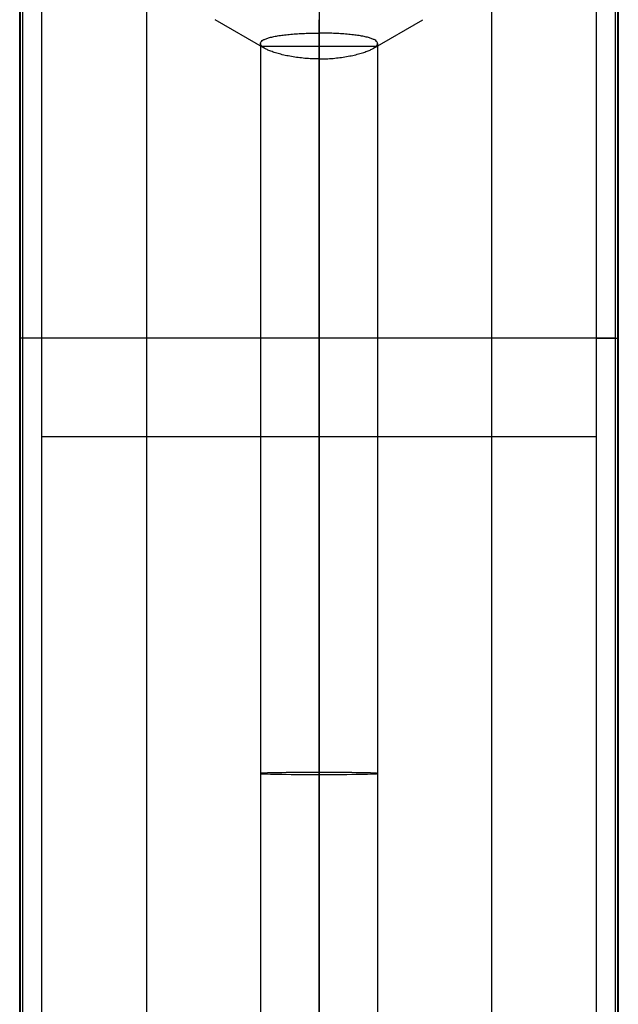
# Model space of a CAD drawing. Header units: centimetres. Extents: x -4 to 4, y -21.1 to 0.5.
# Tile 255 of 256: x -2 to 2, y -14.3 to -7.6. Entities that reach past the tile are written whole.
import ezdxf

# ---------------------------------------------------------------- set-up
doc = ezdxf.new("R2010")
doc.units = ezdxf.units.CM
doc.layers.add('Default', color=7, linetype='Continuous', true_color=0x000000)

msp = doc.modelspace()

# ---------------------------------------------------------------- linework, layer by layer
at = {"layer": 'Default'}
for p, q in [((0, 0, 0.55), (0, -20.9, 0.55)), ((-2.045, 0, 0.2126), (-2.045, -19.55, 0.2126)), ((2.045, 0, 0.2126), (2.045, -19.55, 0.2126)), ((-0.3694, -7.7966, -0.35), (-0.71, -7.6, -0.35)), ((0.3694, -7.7966, -0.35), (0.71, -7.6, -0.35)), ((-0.4, -7.7627, -0.1972), (-0.4, -17.7109, -0.0235)), ((0.4, -7.7627, -0.1972), (0.4, -17.7109, -0.0235)), ((-2.045, -9.775, 0.4), (-2.045, -9.775, 0.0252)), ((2.045, -9.775, 0.0252), (2.045, -9.775, 0.4)), ((1.895, -10.45, 0.55), (-1.895, -10.45, 0.55))]:
    msp.add_line(p, q, dxfattribs=at)
at = {"layer": 'Default', "extrusion": (0, 1, 0)}
for centre, radius, start, end in [((0, -0.35, -7.782), 0.3948, 270, 9.2138), ((0, -0.35, -7.782), 0.3948, 170.78622, 270), ((-1.895, 0.4, -9.775), 0.15, 90, 180)]:
    msp.add_arc(centre, radius, start, end, dxfattribs=at)
at = {"layer": 'Default', "extrusion": (0, -1, 0)}
msp.add_arc((-1.895, 0.4, 9.775), 0.15, 90, 180, dxfattribs=at)
at = {"layer": 'Default', "extrusion": (0, -0.999848, 0.017452)}
for start, end in [(90, 270), (270, 90)]:
    msp.add_arc((0, -0.3326, 12.7446), 0.4, start, end, dxfattribs=at)
at = {"layer": 'Default'}
for points, degree in [([(-2.045, 0, 0.4), (-2.045, -9.775, 0.4), (-2.045, -19.55, 0.4)], 2), ([(-2.045, -19.55, 0.0252), (-2.045, -13.0333, 0.0252), (-2.045, -6.5167, 0.0252), (-2.045, 0, 0.0252)], 3), ([(-2.0404, -19.55, -0.0119), (-2.0404, -13.0333, -0.0119), (-2.0404, -6.5167, -0.0119), (-2.0404, 0, -0.0119)], 3), ([(-2.0267, 0, -0.0466), (-2.0267, -9.775, -0.0466), (-2.0267, -19.55, -0.0466)], 2), ([(-1.895, 0, 0.55), (-1.895, -9.775, 0.55), (-1.895, -19.55, 0.55)], 2), ([(1.1784, 0, -0.9264), (1.1784, -6.28, -0.9264), (1.1784, -12.56, -0.9264), (1.1784, -18.8399, -0.9264)], 3), ([(1.895, -19.55, 0.55), (1.895, -9.775, 0.55), (1.895, 0, 0.55)], 2), ([(2.0404, 0, -0.0119), (2.0404, -6.5167, -0.0119), (2.0404, -13.0333, -0.0119), (2.0404, -19.55, -0.0119)], 3), ([(2.045, -19.55, 0.0252), (2.045, -13.0333, 0.0252), (2.045, -6.5167, 0.0252), (2.045, 0, 0.0252)], 3), ([(2.045, 0, 0.4), (2.045, -9.775, 0.4), (2.045, -19.55, 0.4)], 2), ([(-1.1784, 0, -0.9264), (-1.1784, -6.28, -0.9264), (-1.1784, -12.56, -0.9264), (-1.1784, -18.8399, -0.9264)], 3), ([(0, 0, -1.25), (0, -5.9815, -1.25), (0, -11.963, -1.25), (0, -17.9445, -1.25)], 3), ([(2.0267, -19.55, -0.0466), (2.0267, -9.775, -0.0466), (2.0267, 0, -0.0466)], 2), ([(0, -7.6914, 0.2017), (0, -7.6457, 0.2808), (0, -7.6, 0.36)], 2), ([(0, -7.6, -1.06), (0, -7.7341, -0.8277), (0, -7.8682, -0.5954)], 2), ([(0, -7.8682, -0.5954), (-0.0161, -7.8682, -0.5954), (-0.0484, -7.8675, -0.5935), (-0.0965, -7.8643, -0.5847), (-0.1434, -7.8591, -0.57), (-0.1887, -7.8522, -0.5495), (-0.2314, -7.8438, -0.5234), (-0.2708, -7.8341, -0.4918), (-0.306, -7.8237, -0.4554), (-0.3365, -7.8127, -0.4146), (-0.3614, -7.8015, -0.3704), (-0.3806, -7.7902, -0.3231), (-0.3936, -7.779, -0.2741), (-0.4002, -7.7681, -0.2236), (-0.4003, -7.7577, -0.173), (-0.394, -7.7477, -0.1226), (-0.3815, -7.7385, -0.0738), (-0.3628, -7.7298, -0.0267), (-0.3385, -7.722, 0.0173), (-0.3086, -7.7149, 0.0581), (-0.2742, -7.7088, 0.0946), (-0.2352, -7.7035, 0.1267), (-0.1928, -7.6991, 0.1534), (-0.1472, -7.6957, 0.1748), (-0.0995, -7.6932, 0.1902), (-0.0501, -7.6917, 0.1996), (-0.0167, -7.6914, 0.2017), (0, -7.6914, 0.2017)], 3), ([(0, -17.7915, 0.378), (0, -12.7414, 0.2898), (0, -7.6914, 0.2017)], 2), ([(0, -7.8682, -0.5954), (0.0161, -7.8682, -0.5954), (0.0484, -7.8675, -0.5935), (0.0965, -7.8643, -0.5847), (0.1434, -7.8591, -0.57), (0.1887, -7.8522, -0.5495), (0.2314, -7.8438, -0.5234), (0.2708, -7.8341, -0.4918), (0.306, -7.8237, -0.4554), (0.3365, -7.8127, -0.4146), (0.3614, -7.8015, -0.3704), (0.3806, -7.7902, -0.3232), (0.3936, -7.779, -0.2741), (0.4002, -7.7681, -0.2236), (0.4003, -7.7577, -0.173), (0.394, -7.7477, -0.1226), (0.3815, -7.7385, -0.0738), (0.3628, -7.7298, -0.0267), (0.3385, -7.722, 0.0173), (0.3086, -7.7149, 0.0582), (0.2742, -7.7088, 0.0946), (0.2352, -7.7035, 0.1267), (0.1928, -7.6991, 0.1535), (0.1472, -7.6957, 0.1748), (0.0995, -7.6932, 0.1902), (0.0501, -7.6917, 0.1996), (0.0167, -7.6914, 0.2017), (0, -7.6914, 0.2017)], 3), ([(0, -7.8682, -0.5954), (0, -12.8368, -0.5087), (0, -17.8054, -0.4219)], 2)]:
    msp.add_open_spline(points, degree=degree, dxfattribs=at)
for points, weights in [([(-2.0267, -9.775, -0.0466), (-2.0388, -9.775, -0.0245), (-2.045, -9.775, 0), (-2.045, -9.775, 0.0252)], [1.01573932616, 0.99475390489, 0.994753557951, 1.01573828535]), ([(2.0267, -9.775, -0.0466), (2.0388, -9.775, -0.0245), (2.045, -9.775, 0), (2.045, -9.775, 0.0252)], [1.01573932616, 0.99475390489, 0.994753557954, 1.01573828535])]:
    msp.add_rational_spline(points, weights, degree=3, dxfattribs=at)
msp.add_open_spline([(2.0267, -9.775, -0.0466), (1.8294, -9.775, -0.4084), (1.236, -9.775, -1.0235), (0, -9.775, -1.3632), (-1.236, -9.775, -1.0235), (-1.8294, -9.775, -0.4084), (-2.0267, -9.775, -0.0466)], degree=3, knots=[1.021297, 1.021297, 1.021297, 1.021297, 13.786399, 26.551577, 39.316754, 52.081856, 52.081856, 52.081856, 52.081856], dxfattribs=at)

doc.saveas('drawing.dxf')
